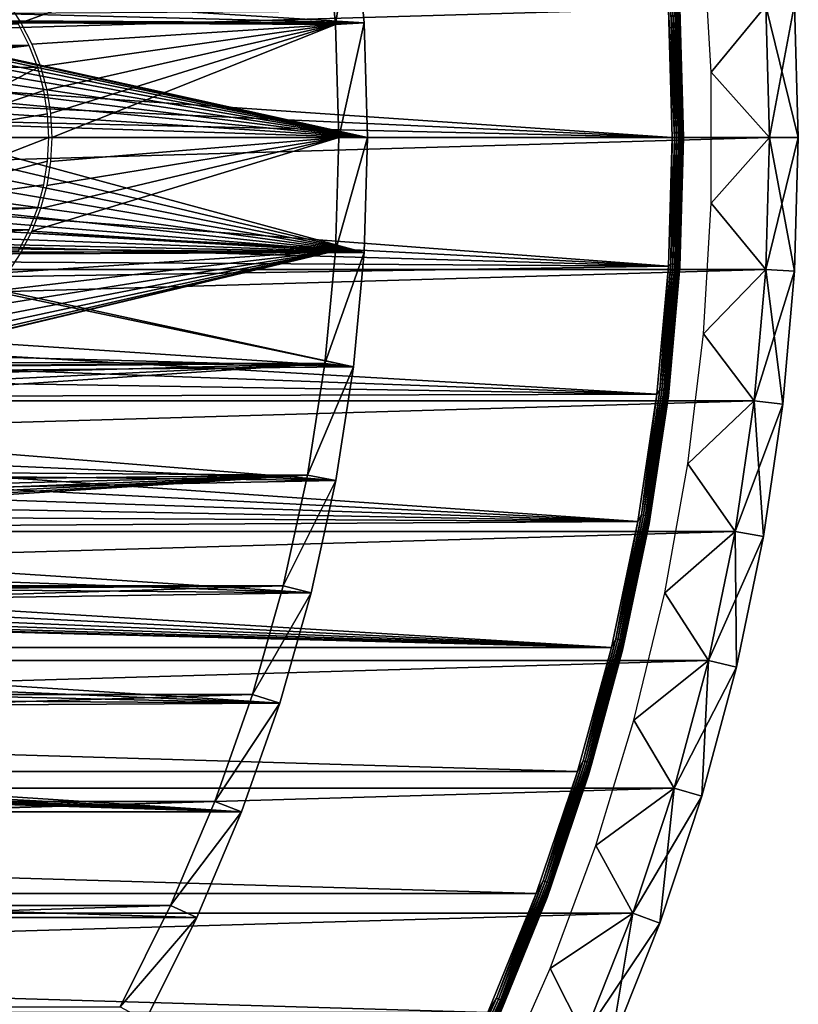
# Model space of a CAD drawing. Header units: millimetres. Extents: x -40 to 40, y -40 to 40.
# Tile 32 of 36: x 26.4 to 40, y -15.1 to 2.1. Entities that reach past the tile are written whole.
import ezdxf

# ---------------------------------------------------------------- set-up
doc = ezdxf.new("R2010")
doc.units = ezdxf.units.MM
doc.header["$LTSCALE"] = 81.481481
for name, color, linetype in [('1', 7, 'CONTINUOUS'), ('10', 7, 'CONTINUOUS'), ('11', 7, 'CONTINUOUS'), ('2', 7, 'CONTINUOUS'), ('23', 7, 'CONTINUOUS'), ('24', 7, 'CONTINUOUS'), ('25', 7, 'CONTINUOUS'), ('28', 7, 'CONTINUOUS'), ('3', 7, 'CONTINUOUS'), ('30', 7, 'CONTINUOUS'), ('31', 7, 'CONTINUOUS'), ('34', 7, 'CONTINUOUS'), ('4', 7, 'CONTINUOUS'), ('5', 7, 'CONTINUOUS'), ('6', 7, 'CONTINUOUS'), ('7', 7, 'CONTINUOUS'), ('8', 7, 'CONTINUOUS'), ('9', 7, 'CONTINUOUS')]:
    doc.layers.add(name, color=color, linetype=linetype)

msp = doc.modelspace()

# ---------------------------------------------------------------- linework, layer by layer
at = {"layer": '1', "color": 239, "linetype": 'Continuous', "true_color": 0x3f2236}
for points in [[(38.483, 1.141, -15), (38.348, 3.419, -15), (39.433, 2.297, -15), (38.483, 1.141, -15)], [(39.5, 0, -15), (38.483, 1.141, -15), (39.433, 2.297, -15), (39.5, 0, -15)], [(38.483, -1.141, -15), (38.483, 1.141, -15), (39.5, 0, -15), (38.483, -1.141, -15)], [(39.433, -2.297, -15), (38.483, -1.141, -15), (39.5, 0, -15), (39.433, -2.297, -15)], [(38.348, -3.419, -15), (38.483, -1.141, -15), (39.433, -2.297, -15), (38.348, -3.419, -15)], [(39.233, -4.586, -15), (38.348, -3.419, -15), (39.433, -2.297, -15), (39.233, -4.586, -15)], [(38.078, -5.684, -15), (38.348, -3.419, -15), (39.233, -4.586, -15), (38.078, -5.684, -15)], [(38.9, -6.859, -15), (38.078, -5.684, -15), (39.233, -4.586, -15), (38.9, -6.859, -15)], [(37.674, -7.93, -15), (38.078, -5.684, -15), (38.9, -6.859, -15), (37.674, -7.93, -15)], [(38.435, -9.109, -15), (37.674, -7.93, -15), (38.9, -6.859, -15), (38.435, -9.109, -15)], [(37.138, -10.148, -15), (37.674, -7.93, -15), (38.435, -9.109, -15), (37.138, -10.148, -15)], [(37.841, -11.329, -15), (37.138, -10.148, -15), (38.435, -9.109, -15), (37.841, -11.329, -15)], [(36.472, -12.33, -15), (37.138, -10.148, -15), (37.841, -11.329, -15), (36.472, -12.33, -15)], [(37.118, -13.51, -15), (36.472, -12.33, -15), (37.841, -11.329, -15), (37.118, -13.51, -15)], [(35.678, -14.469, -15), (36.472, -12.33, -15), (37.118, -13.51, -15), (35.678, -14.469, -15)], [(36.27, -15.645, -15), (35.678, -14.469, -15), (37.118, -13.51, -15), (36.27, -15.645, -15)], [(34.758, -16.557, -15), (35.678, -14.469, -15), (36.27, -15.645, -15), (34.758, -16.557, -15)]]:
    msp.add_3dface(points, dxfattribs=at)
at = {"layer": '10', "color": 250, "linetype": 'Continuous', "true_color": 0x1c1c1c}
for points in [[(37.737, 2.239, -14), (37.778, 2.2, -13.996), (37.842, 0, -13.996), (37.737, 2.239, -14)], [(37.803, 0, -14), (37.737, 2.239, -14), (37.842, 0, -13.996), (37.803, 0, -14)], [(37.937, 2.251, -13.803), (38.003, 0, -13.803), (37.935, 2.209, -13.842), (37.937, 2.251, -13.803)], [(37.815, 2.202, -13.985), (37.879, 0, -13.985), (37.778, 2.2, -13.996), (37.815, 2.202, -13.985)], [(37.778, 2.2, -13.996), (37.879, 0, -13.985), (37.842, 0, -13.996), (37.778, 2.2, -13.996)], [(37.849, 2.204, -13.967), (37.913, 0, -13.967), (37.815, 2.202, -13.985), (37.849, 2.204, -13.967)], [(37.815, 2.202, -13.985), (37.913, 0, -13.967), (37.879, 0, -13.985), (37.815, 2.202, -13.985)], [(37.879, 2.206, -13.943), (37.944, 0, -13.943), (37.849, 2.204, -13.967), (37.879, 2.206, -13.943)], [(37.849, 2.204, -13.967), (37.944, 0, -13.943), (37.913, 0, -13.967), (37.849, 2.204, -13.967)], [(37.904, 2.208, -13.913), (37.968, 0, -13.913), (37.879, 2.206, -13.943), (37.904, 2.208, -13.913)], [(37.879, 2.206, -13.943), (37.968, 0, -13.913), (37.944, 0, -13.943), (37.879, 2.206, -13.943)], [(37.923, 2.209, -13.879), (37.987, 0, -13.879), (37.904, 2.208, -13.913), (37.923, 2.209, -13.879)], [(37.904, 2.208, -13.913), (37.987, 0, -13.879), (37.968, 0, -13.913), (37.904, 2.208, -13.913)], [(37.923, 2.209, -13.879), (37.999, 0, -13.842), (37.987, 0, -13.879), (37.923, 2.209, -13.879)], [(37.935, 2.209, -13.842), (37.999, 0, -13.842), (37.923, 2.209, -13.879), (37.935, 2.209, -13.842)], [(37.935, 2.209, -13.842), (38.003, 0, -13.803), (37.999, 0, -13.842), (37.935, 2.209, -13.842)]]:
    msp.add_3dface(points, dxfattribs=at)
at = {"layer": '11', "color": 250, "linetype": 'Continuous', "true_color": 0x1c1c1c}
for points in [[(37.737, -2.239, -14), (37.803, 0, -14), (37.778, -2.2, -13.996), (37.737, -2.239, -14)], [(37.842, 0, -13.996), (37.815, -2.202, -13.985), (37.778, -2.2, -13.996), (37.842, 0, -13.996)], [(37.803, 0, -14), (37.842, 0, -13.996), (37.778, -2.2, -13.996), (37.803, 0, -14)], [(37.879, 0, -13.985), (37.849, -2.204, -13.967), (37.815, -2.202, -13.985), (37.879, 0, -13.985)], [(37.842, 0, -13.996), (37.879, 0, -13.985), (37.815, -2.202, -13.985), (37.842, 0, -13.996)], [(37.913, 0, -13.967), (37.879, -2.206, -13.943), (37.849, -2.204, -13.967), (37.913, 0, -13.967)], [(37.879, 0, -13.985), (37.913, 0, -13.967), (37.849, -2.204, -13.967), (37.879, 0, -13.985)], [(37.944, 0, -13.943), (37.904, -2.208, -13.913), (37.879, -2.206, -13.943), (37.944, 0, -13.943)], [(37.913, 0, -13.967), (37.944, 0, -13.943), (37.879, -2.206, -13.943), (37.913, 0, -13.967)], [(37.968, 0, -13.913), (37.923, -2.209, -13.879), (37.904, -2.208, -13.913), (37.968, 0, -13.913)], [(37.944, 0, -13.943), (37.968, 0, -13.913), (37.904, -2.208, -13.913), (37.944, 0, -13.943)], [(37.987, 0, -13.879), (37.935, -2.209, -13.842), (37.923, -2.209, -13.879), (37.987, 0, -13.879)], [(37.968, 0, -13.913), (37.987, 0, -13.879), (37.923, -2.209, -13.879), (37.968, 0, -13.913)], [(37.987, 0, -13.879), (37.999, 0, -13.842), (37.935, -2.209, -13.842), (37.987, 0, -13.879)], [(37.999, 0, -13.842), (37.937, -2.251, -13.803), (37.935, -2.209, -13.842), (37.999, 0, -13.842)], [(37.999, 0, -13.842), (38.003, 0, -13.803), (37.937, -2.251, -13.803), (37.999, 0, -13.842)], [(37.778, -2.2, -13.996), (37.623, -4.397, -13.985), (37.586, -4.393, -13.996), (37.778, -2.2, -13.996)], [(37.737, -2.239, -14), (37.778, -2.2, -13.996), (37.586, -4.393, -13.996), (37.737, -2.239, -14)], [(37.815, -2.202, -13.985), (37.623, -4.397, -13.985), (37.778, -2.2, -13.996), (37.815, -2.202, -13.985)], [(37.815, -2.202, -13.985), (37.657, -4.401, -13.967), (37.623, -4.397, -13.985), (37.815, -2.202, -13.985)], [(37.849, -2.204, -13.967), (37.657, -4.401, -13.967), (37.815, -2.202, -13.985), (37.849, -2.204, -13.967)], [(37.849, -2.204, -13.967), (37.687, -4.405, -13.943), (37.657, -4.401, -13.967), (37.849, -2.204, -13.967)], [(37.879, -2.206, -13.943), (37.687, -4.405, -13.943), (37.849, -2.204, -13.967), (37.879, -2.206, -13.943)], [(37.879, -2.206, -13.943), (37.712, -4.408, -13.913), (37.687, -4.405, -13.943), (37.879, -2.206, -13.943)], [(37.904, -2.208, -13.913), (37.712, -4.408, -13.913), (37.879, -2.206, -13.943), (37.904, -2.208, -13.913)], [(37.904, -2.208, -13.913), (37.73, -4.41, -13.879), (37.712, -4.408, -13.913), (37.904, -2.208, -13.913)], [(37.923, -2.209, -13.879), (37.73, -4.41, -13.879), (37.904, -2.208, -13.913), (37.923, -2.209, -13.879)], [(37.923, -2.209, -13.879), (37.742, -4.411, -13.842), (37.73, -4.41, -13.879), (37.923, -2.209, -13.879)], [(37.935, -2.209, -13.842), (37.742, -4.411, -13.842), (37.923, -2.209, -13.879), (37.935, -2.209, -13.842)], [(37.935, -2.209, -13.842), (37.937, -2.251, -13.803), (37.742, -4.411, -13.842), (37.935, -2.209, -13.842)], [(37.538, -4.471, -14), (37.737, -2.239, -14), (37.586, -4.393, -13.996), (37.538, -4.471, -14)], [(37.937, -2.251, -13.803), (37.737, -4.495, -13.803), (37.742, -4.411, -13.842), (37.937, -2.251, -13.803)], [(37.586, -4.393, -13.996), (37.304, -6.578, -13.985), (37.267, -6.571, -13.996), (37.586, -4.393, -13.996)], [(37.538, -4.471, -14), (37.586, -4.393, -13.996), (37.267, -6.571, -13.996), (37.538, -4.471, -14)], [(37.623, -4.397, -13.985), (37.304, -6.578, -13.985), (37.586, -4.393, -13.996), (37.623, -4.397, -13.985)], [(37.623, -4.397, -13.985), (37.337, -6.584, -13.967), (37.304, -6.578, -13.985), (37.623, -4.397, -13.985)], [(37.657, -4.401, -13.967), (37.337, -6.584, -13.967), (37.623, -4.397, -13.985), (37.657, -4.401, -13.967)], [(37.657, -4.401, -13.967), (37.367, -6.589, -13.943), (37.337, -6.584, -13.967), (37.657, -4.401, -13.967)], [(37.687, -4.405, -13.943), (37.367, -6.589, -13.943), (37.657, -4.401, -13.967), (37.687, -4.405, -13.943)], [(37.687, -4.405, -13.943), (37.392, -6.593, -13.913), (37.367, -6.589, -13.943), (37.687, -4.405, -13.943)], [(37.712, -4.408, -13.913), (37.392, -6.593, -13.913), (37.687, -4.405, -13.943), (37.712, -4.408, -13.913)], [(37.712, -4.408, -13.913), (37.41, -6.596, -13.879), (37.392, -6.593, -13.913), (37.712, -4.408, -13.913)], [(37.73, -4.41, -13.879), (37.41, -6.596, -13.879), (37.712, -4.408, -13.913), (37.73, -4.41, -13.879)], [(37.73, -4.41, -13.879), (37.422, -6.598, -13.842), (37.41, -6.596, -13.879), (37.73, -4.41, -13.879)], [(37.742, -4.411, -13.842), (37.422, -6.598, -13.842), (37.73, -4.41, -13.879), (37.742, -4.411, -13.842)], [(37.742, -4.411, -13.842), (37.737, -4.495, -13.803), (37.422, -6.598, -13.842), (37.742, -4.411, -13.842)], [(37.207, -6.687, -14), (37.538, -4.471, -14), (37.267, -6.571, -13.996), (37.207, -6.687, -14)], [(37.737, -4.495, -13.803), (37.404, -6.722, -13.803), (37.422, -6.598, -13.842), (37.737, -4.495, -13.803)], [(36.746, -8.879, -14), (37.207, -6.687, -14), (36.822, -8.727, -13.996), (36.746, -8.879, -14)], [(37.267, -6.571, -13.996), (36.858, -8.736, -13.985), (36.822, -8.727, -13.996), (37.267, -6.571, -13.996)], [(37.207, -6.687, -14), (37.267, -6.571, -13.996), (36.822, -8.727, -13.996), (37.207, -6.687, -14)], [(37.304, -6.578, -13.985), (36.858, -8.736, -13.985), (37.267, -6.571, -13.996), (37.304, -6.578, -13.985)], [(37.304, -6.578, -13.985), (36.891, -8.743, -13.967), (36.858, -8.736, -13.985), (37.304, -6.578, -13.985)], [(37.337, -6.584, -13.967), (36.891, -8.743, -13.967), (37.304, -6.578, -13.985), (37.337, -6.584, -13.967)], [(37.337, -6.584, -13.967), (36.921, -8.75, -13.943), (36.891, -8.743, -13.967), (37.337, -6.584, -13.967)], [(37.367, -6.589, -13.943), (36.921, -8.75, -13.943), (37.337, -6.584, -13.967), (37.367, -6.589, -13.943)], [(37.367, -6.589, -13.943), (36.945, -8.756, -13.913), (36.921, -8.75, -13.943), (37.367, -6.589, -13.943)], [(37.392, -6.593, -13.913), (36.945, -8.756, -13.913), (37.367, -6.589, -13.943), (37.392, -6.593, -13.913)], [(37.392, -6.593, -13.913), (36.963, -8.76, -13.879), (36.945, -8.756, -13.913), (37.392, -6.593, -13.913)], [(37.41, -6.596, -13.879), (36.963, -8.76, -13.879), (37.392, -6.593, -13.913), (37.41, -6.596, -13.879)], [(37.41, -6.596, -13.879), (36.975, -8.763, -13.842), (36.963, -8.76, -13.879), (37.41, -6.596, -13.879)], [(37.422, -6.598, -13.842), (36.975, -8.763, -13.842), (37.41, -6.596, -13.879), (37.422, -6.598, -13.842)], [(37.422, -6.598, -13.842), (37.404, -6.722, -13.803), (36.975, -8.763, -13.842), (37.422, -6.598, -13.842)], [(37.404, -6.722, -13.803), (36.94, -8.926, -13.803), (36.975, -8.763, -13.842), (37.404, -6.722, -13.803)], [(36.822, -8.727, -13.996), (36.288, -10.864, -13.985), (36.252, -10.853, -13.996), (36.822, -8.727, -13.996)], [(36.746, -8.879, -14), (36.822, -8.727, -13.996), (36.252, -10.853, -13.996), (36.746, -8.879, -14)], [(36.858, -8.736, -13.985), (36.288, -10.864, -13.985), (36.822, -8.727, -13.996), (36.858, -8.736, -13.985)], [(36.858, -8.736, -13.985), (36.321, -10.874, -13.967), (36.288, -10.864, -13.985), (36.858, -8.736, -13.985)], [(36.891, -8.743, -13.967), (36.321, -10.874, -13.967), (36.858, -8.736, -13.985), (36.891, -8.743, -13.967)], [(36.891, -8.743, -13.967), (36.35, -10.882, -13.943), (36.321, -10.874, -13.967), (36.891, -8.743, -13.967)], [(36.921, -8.75, -13.943), (36.35, -10.882, -13.943), (36.891, -8.743, -13.967), (36.921, -8.75, -13.943)], [(36.155, -11.04, -14), (36.746, -8.879, -14), (36.252, -10.853, -13.996), (36.155, -11.04, -14)], [(36.921, -8.75, -13.943), (36.373, -10.889, -13.913), (36.35, -10.882, -13.943), (36.921, -8.75, -13.943)], [(36.945, -8.756, -13.913), (36.373, -10.889, -13.913), (36.921, -8.75, -13.943), (36.945, -8.756, -13.913)], [(36.945, -8.756, -13.913), (36.391, -10.895, -13.879), (36.373, -10.889, -13.913), (36.945, -8.756, -13.913)], [(36.963, -8.76, -13.879), (36.391, -10.895, -13.879), (36.945, -8.756, -13.913), (36.963, -8.76, -13.879)], [(36.963, -8.76, -13.879), (36.403, -10.898, -13.842), (36.391, -10.895, -13.879), (36.963, -8.76, -13.879)], [(36.975, -8.763, -13.842), (36.403, -10.898, -13.842), (36.963, -8.76, -13.879), (36.975, -8.763, -13.842)], [(36.975, -8.763, -13.842), (36.94, -8.926, -13.803), (36.403, -10.898, -13.842), (36.975, -8.763, -13.842)], [(36.94, -8.926, -13.803), (36.347, -11.099, -13.803), (36.403, -10.898, -13.842), (36.94, -8.926, -13.803)], [(36.252, -10.853, -13.996), (35.595, -12.955, -13.985), (35.56, -12.943, -13.996), (36.252, -10.853, -13.996)], [(36.155, -11.04, -14), (36.252, -10.853, -13.996), (35.56, -12.943, -13.996), (36.155, -11.04, -14)], [(36.288, -10.864, -13.985), (35.595, -12.955, -13.985), (36.252, -10.853, -13.996), (36.288, -10.864, -13.985)], [(36.288, -10.864, -13.985), (35.627, -12.967, -13.967), (35.595, -12.955, -13.985), (36.288, -10.864, -13.985)], [(36.321, -10.874, -13.967), (35.627, -12.967, -13.967), (36.288, -10.864, -13.985), (36.321, -10.874, -13.967)], [(36.321, -10.874, -13.967), (35.655, -12.977, -13.943), (35.627, -12.967, -13.967), (36.321, -10.874, -13.967)], [(36.35, -10.882, -13.943), (35.655, -12.977, -13.943), (36.321, -10.874, -13.967), (36.35, -10.882, -13.943)], [(36.35, -10.882, -13.943), (35.679, -12.986, -13.913), (35.655, -12.977, -13.943), (36.35, -10.882, -13.943)], [(36.373, -10.889, -13.913), (35.679, -12.986, -13.913), (36.35, -10.882, -13.943), (36.373, -10.889, -13.913)], [(36.373, -10.889, -13.913), (35.696, -12.992, -13.879), (35.679, -12.986, -13.913), (36.373, -10.889, -13.913)], [(36.391, -10.895, -13.879), (35.696, -12.992, -13.879), (36.373, -10.889, -13.913), (36.391, -10.895, -13.879)], [(36.391, -10.895, -13.879), (35.707, -12.996, -13.842), (35.696, -12.992, -13.879), (36.391, -10.895, -13.879)], [(36.403, -10.898, -13.842), (35.707, -12.996, -13.842), (36.391, -10.895, -13.879), (36.403, -10.898, -13.842)], [(36.403, -10.898, -13.842), (36.347, -11.099, -13.803), (35.707, -12.996, -13.842), (36.403, -10.898, -13.842)], [(35.438, -13.163, -14), (36.155, -11.04, -14), (35.56, -12.943, -13.996), (35.438, -13.163, -14)], [(36.347, -11.099, -13.803), (35.625, -13.233, -13.803), (35.707, -12.996, -13.842), (36.347, -11.099, -13.803)], [(35.56, -12.943, -13.996), (34.781, -15.003, -13.985), (34.747, -14.988, -13.996), (35.56, -12.943, -13.996)], [(35.438, -13.163, -14), (35.56, -12.943, -13.996), (34.747, -14.988, -13.996), (35.438, -13.163, -14)], [(35.595, -12.955, -13.985), (34.781, -15.003, -13.985), (35.56, -12.943, -13.996), (35.595, -12.955, -13.985)], [(35.595, -12.955, -13.985), (34.813, -15.017, -13.967), (34.781, -15.003, -13.985), (35.595, -12.955, -13.985)], [(35.627, -12.967, -13.967), (34.813, -15.017, -13.967), (35.595, -12.955, -13.985), (35.627, -12.967, -13.967)], [(35.627, -12.967, -13.967), (34.84, -15.029, -13.943), (34.813, -15.017, -13.967), (35.627, -12.967, -13.967)], [(35.655, -12.977, -13.943), (34.84, -15.029, -13.943), (35.627, -12.967, -13.967), (35.655, -12.977, -13.943)], [(35.655, -12.977, -13.943), (34.863, -15.039, -13.913), (34.84, -15.029, -13.943), (35.655, -12.977, -13.943)], [(35.679, -12.986, -13.913), (34.863, -15.039, -13.913), (35.655, -12.977, -13.943), (35.679, -12.986, -13.913)], [(35.679, -12.986, -13.913), (34.88, -15.046, -13.879), (34.863, -15.039, -13.913), (35.679, -12.986, -13.913)], [(35.696, -12.992, -13.879), (34.88, -15.046, -13.879), (35.679, -12.986, -13.913), (35.696, -12.992, -13.879)], [(35.696, -12.992, -13.879), (34.891, -15.051, -13.842), (34.88, -15.046, -13.879), (35.696, -12.992, -13.879)], [(35.707, -12.996, -13.842), (34.891, -15.051, -13.842), (35.696, -12.992, -13.879), (35.707, -12.996, -13.842)], [(35.707, -12.996, -13.842), (35.625, -13.233, -13.803), (34.891, -15.051, -13.842), (35.707, -12.996, -13.842)], [(34.596, -15.239, -14), (35.438, -13.163, -14), (34.747, -14.988, -13.996), (34.596, -15.239, -14)], [(35.625, -13.233, -13.803), (34.779, -15.32, -13.803), (34.891, -15.051, -13.842), (35.625, -13.233, -13.803)], [(34.747, -14.988, -13.996), (33.85, -17, -13.985), (33.817, -16.983, -13.996), (34.747, -14.988, -13.996)], [(34.596, -15.239, -14), (34.747, -14.988, -13.996), (33.817, -16.983, -13.996), (34.596, -15.239, -14)], [(34.781, -15.003, -13.985), (33.85, -17, -13.985), (34.747, -14.988, -13.996), (34.781, -15.003, -13.985)], [(34.781, -15.003, -13.985), (33.881, -17.015, -13.967), (33.85, -17, -13.985), (34.781, -15.003, -13.985)], [(34.813, -15.017, -13.967), (33.881, -17.015, -13.967), (34.781, -15.003, -13.985), (34.813, -15.017, -13.967)], [(34.813, -15.017, -13.967), (33.908, -17.029, -13.943), (33.881, -17.015, -13.967), (34.813, -15.017, -13.967)], [(34.84, -15.029, -13.943), (33.908, -17.029, -13.943), (34.813, -15.017, -13.967), (34.84, -15.029, -13.943)], [(34.84, -15.029, -13.943), (33.93, -17.04, -13.913), (33.908, -17.029, -13.943), (34.84, -15.029, -13.943)], [(34.863, -15.039, -13.913), (33.93, -17.04, -13.913), (34.84, -15.029, -13.943), (34.863, -15.039, -13.913)], [(34.863, -15.039, -13.913), (33.947, -17.049, -13.879), (33.93, -17.04, -13.913), (34.863, -15.039, -13.913)], [(34.88, -15.046, -13.879), (33.947, -17.049, -13.879), (34.863, -15.039, -13.913), (34.88, -15.046, -13.879)], [(34.88, -15.046, -13.879), (33.957, -17.054, -13.842), (33.947, -17.049, -13.879), (34.88, -15.046, -13.879)], [(34.891, -15.051, -13.842), (33.957, -17.054, -13.842), (34.88, -15.046, -13.879), (34.891, -15.051, -13.842)], [(34.891, -15.051, -13.842), (34.779, -15.32, -13.803), (33.957, -17.054, -13.842), (34.891, -15.051, -13.842)]]:
    msp.add_3dface(points, dxfattribs=at)
at = {"layer": '2', "color": 239, "linetype": 'Continuous', "true_color": 0x3f2236}
for points in [[(-39.5, 0), (39.5, 0), (39.433, 2.297), (-39.5, 0)], [(-39.433, 2.297), (-39.5, 0), (39.433, 2.297), (-39.433, 2.297)], [(-39.433, -2.297), (39.5, 0), (-39.5, 0), (-39.433, -2.297)], [(39.433, -2.297), (39.5, 0), (-39.433, -2.297), (39.433, -2.297)], [(-39.233, -4.586), (39.433, -2.297), (-39.433, -2.297), (-39.233, -4.586)], [(39.233, -4.586), (39.433, -2.297), (-39.233, -4.586), (39.233, -4.586)], [(-38.9, -6.859), (39.233, -4.586), (-39.233, -4.586), (-38.9, -6.859)], [(38.9, -6.859), (39.233, -4.586), (-38.9, -6.859), (38.9, -6.859)], [(-38.435, -9.109), (38.9, -6.859), (-38.9, -6.859), (-38.435, -9.109)], [(38.435, -9.109), (38.9, -6.859), (-38.435, -9.109), (38.435, -9.109)], [(-37.841, -11.329), (38.435, -9.109), (-38.435, -9.109), (-37.841, -11.329)], [(37.841, -11.329), (38.435, -9.109), (-37.841, -11.329), (37.841, -11.329)], [(-37.118, -13.51), (37.841, -11.329), (-37.841, -11.329), (-37.118, -13.51)], [(37.118, -13.51), (37.841, -11.329), (-37.118, -13.51), (37.118, -13.51)], [(-36.27, -15.645), (37.118, -13.51), (-37.118, -13.51), (-36.27, -15.645)], [(36.27, -15.645), (37.118, -13.51), (-36.27, -15.645), (36.27, -15.645)]]:
    msp.add_3dface(points, dxfattribs=at)
at = {"layer": '23', "color": 7, "linetype": 'Continuous'}
for points in [[(26.236, 2.351, -480), (26.464, 2, -480), (31.757, 3.932, -480), (26.236, 2.351, -480)], [(31.757, 3.932, -480), (26.464, 2, -480), (31.939, 1.97, -480), (31.757, 3.932, -480)], [(26.464, 2, -480), (26.654, 1.627, -480), (31.939, 1.97, -480), (26.464, 2, -480)], [(26.654, 1.627, -480), (26.804, 1.236, -480), (31.939, 1.97, -480), (26.654, 1.627, -480)], [(26.804, 1.236, -480), (26.913, 0.832, -480), (31.939, 1.97, -480), (26.804, 1.236, -480)], [(26.913, 0.832, -480), (26.978, 0.418, -480), (31.939, 1.97, -480), (26.913, 0.832, -480)], [(26.978, 0.418, -480), (27, 0, -480), (31.939, 1.97, -480), (26.978, 0.418, -480)], [(27, 0, -480), (32, 0, -480), (31.939, 1.97, -480), (27, 0, -480)], [(26.804, -1.236, -480), (26.654, -1.627, -480), (32, 0, -480), (26.804, -1.236, -480)], [(32, 0, -480), (26.654, -1.627, -480), (31.939, -1.97, -480), (32, 0, -480)], [(26.913, -0.832, -480), (26.804, -1.236, -480), (32, 0, -480), (26.913, -0.832, -480)], [(26.978, -0.418, -480), (26.913, -0.832, -480), (32, 0, -480), (26.978, -0.418, -480)], [(27, 0, -480), (26.978, -0.418, -480), (32, 0, -480), (27, 0, -480)], [(26.654, -1.627, -480), (26.464, -2, -480), (31.939, -1.97, -480), (26.654, -1.627, -480)], [(24.236, -3.804, -480), (23.832, -3.913, -480), (31.939, -1.97, -480), (24.236, -3.804, -480)], [(31.939, -1.97, -480), (23.832, -3.913, -480), (31.757, -3.932, -480), (31.939, -1.97, -480)], [(24.627, -3.654, -480), (24.236, -3.804, -480), (31.939, -1.97, -480), (24.627, -3.654, -480)], [(25, -3.464, -480), (24.627, -3.654, -480), (31.939, -1.97, -480), (25, -3.464, -480)], [(25.351, -3.236, -480), (25, -3.464, -480), (31.939, -1.97, -480), (25.351, -3.236, -480)], [(25.677, -2.973, -480), (25.351, -3.236, -480), (31.939, -1.97, -480), (25.677, -2.973, -480)], [(25.973, -2.677, -480), (25.677, -2.973, -480), (31.939, -1.97, -480), (25.973, -2.677, -480)], [(26.236, -2.351, -480), (25.973, -2.677, -480), (31.939, -1.97, -480), (26.236, -2.351, -480)], [(26.464, -2, -480), (26.236, -2.351, -480), (31.939, -1.97, -480), (26.464, -2, -480)], [(5.692, -5.692, -480), (31.757, -3.932, -480), (6.167, -5.174, -480), (5.692, -5.692, -480)], [(31.455, -5.88, -480), (31.757, -3.932, -480), (5.692, -5.692, -480), (31.455, -5.88, -480)], [(6.167, -5.174, -480), (31.757, -3.932, -480), (6.594, -4.617, -480), (6.167, -5.174, -480)], [(31.757, -3.932, -480), (23, -4, -480), (6.594, -4.617, -480), (31.757, -3.932, -480)], [(23.418, -3.978, -480), (23, -4, -480), (31.757, -3.932, -480), (23.418, -3.978, -480)], [(23.832, -3.913, -480), (23.418, -3.978, -480), (31.757, -3.932, -480), (23.832, -3.913, -480)], [(5.174, -6.167, -480), (31.455, -5.88, -480), (5.692, -5.692, -480), (5.174, -6.167, -480)], [(2.083, -7.776, -480), (31.455, -5.88, -480), (2.753, -7.565, -480), (2.083, -7.776, -480)], [(31.033, -7.805, -480), (31.455, -5.88, -480), (2.083, -7.776, -480), (31.033, -7.805, -480)], [(2.753, -7.565, -480), (31.455, -5.88, -480), (3.402, -7.296, -480), (2.753, -7.565, -480)], [(3.402, -7.296, -480), (31.455, -5.88, -480), (4.025, -6.972, -480), (3.402, -7.296, -480)], [(4.025, -6.972, -480), (31.455, -5.88, -480), (4.617, -6.594, -480), (4.025, -6.972, -480)], [(4.617, -6.594, -480), (31.455, -5.88, -480), (5.174, -6.167, -480), (4.617, -6.594, -480)], [(-30.494, -9.701, -480), (31.033, -7.805, -480), (0, -8.05, -480), (-30.494, -9.701, -480)], [(30.494, -9.701, -480), (31.033, -7.805, -480), (-30.494, -9.701, -480), (30.494, -9.701, -480)], [(0, -8.05, -480), (31.033, -7.805, -480), (0.702, -8.019, -480), (0, -8.05, -480)], [(0.702, -8.019, -480), (31.033, -7.805, -480), (1.398, -7.928, -480), (0.702, -8.019, -480)], [(1.398, -7.928, -480), (31.033, -7.805, -480), (2.083, -7.776, -480), (1.398, -7.928, -480)], [(-29.839, -11.56, -480), (30.494, -9.701, -480), (-30.494, -9.701, -480), (-29.839, -11.56, -480)], [(29.839, -11.56, -480), (30.494, -9.701, -480), (-29.839, -11.56, -480), (29.839, -11.56, -480)], [(-29.071, -13.375, -480), (29.839, -11.56, -480), (-29.839, -11.56, -480), (-29.071, -13.375, -480)], [(29.071, -13.375, -480), (29.839, -11.56, -480), (-29.071, -13.375, -480), (29.071, -13.375, -480)], [(-28.192, -15.139, -480), (29.071, -13.375, -480), (-29.071, -13.375, -480), (-28.192, -15.139, -480)], [(28.192, -15.139, -480), (29.071, -13.375, -480), (-28.192, -15.139, -480), (28.192, -15.139, -480)]]:
    msp.add_3dface(points, dxfattribs=at)
at = {"layer": '24', "color": 7, "linetype": 'Continuous'}
for points in [[(32.438, 2.001, -483), (32.254, 3.994, -483), (32.438, 2.001, -480.5), (32.438, 2.001, -483)], [(32.438, 2.001, -480.5), (32.254, 3.994, -483), (32.254, 3.994, -480.5), (32.438, 2.001, -480.5)], [(32.5, 0, -483), (32.438, 2.001, -483), (32.5, 0, -480.5), (32.5, 0, -483)], [(32.5, 0, -480.5), (32.438, 2.001, -483), (32.438, 2.001, -480.5), (32.5, 0, -480.5)]]:
    msp.add_3dface(points, dxfattribs=at)
at = {"layer": '25', "color": 7, "linetype": 'Continuous'}
for points in [[(32.254, 3.994, -483), (32.438, 2.001, -483), (10.149, 3.388, -483), (32.254, 3.994, -483)], [(10.149, 3.388, -483), (32.438, 2.001, -483), (10.389, 2.56, -483), (10.149, 3.388, -483)], [(32.438, 2.001, -483), (23, 2.05, -483), (10.389, 2.56, -483), (32.438, 2.001, -483)], [(23, 2.05, -483), (32.438, 2.001, -483), (23.247, 2.035, -483), (23, 2.05, -483)], [(23.247, 2.035, -483), (32.438, 2.001, -483), (23.491, 1.99, -483), (23.247, 2.035, -483)], [(32.438, 2.001, -483), (32.5, 0, -483), (23.491, 1.99, -483), (32.438, 2.001, -483)], [(23.491, 1.99, -483), (32.5, 0, -483), (23.727, 1.917, -483), (23.491, 1.99, -483)], [(23.727, 1.917, -483), (32.5, 0, -483), (23.953, 1.815, -483), (23.727, 1.917, -483)], [(23.953, 1.815, -483), (32.5, 0, -483), (24.165, 1.687, -483), (23.953, 1.815, -483)], [(24.165, 1.687, -483), (32.5, 0, -483), (24.359, 1.534, -483), (24.165, 1.687, -483)], [(24.359, 1.534, -483), (32.5, 0, -483), (24.534, 1.359, -483), (24.359, 1.534, -483)], [(24.534, 1.359, -483), (32.5, 0, -483), (24.687, 1.165, -483), (24.534, 1.359, -483)], [(24.687, 1.165, -483), (32.5, 0, -483), (24.815, 0.953, -483), (24.687, 1.165, -483)], [(24.815, 0.953, -483), (32.5, 0, -483), (24.917, 0.727, -483), (24.815, 0.953, -483)], [(24.917, 0.727, -483), (32.5, 0, -483), (24.99, 0.491, -483), (24.917, 0.727, -483)], [(24.99, 0.491, -483), (32.5, 0, -483), (25.035, 0.247, -483), (24.99, 0.491, -483)], [(25.035, 0.247, -483), (32.5, 0, -483), (25.05, 0, -483), (25.035, 0.247, -483)], [(25.05, 0, -483), (32.438, -2.001, -483), (25.035, -0.247, -483), (25.05, 0, -483)], [(32.5, 0, -483), (32.438, -2.001, -483), (25.05, 0, -483), (32.5, 0, -483)], [(25.035, -0.247, -483), (32.438, -2.001, -483), (24.99, -0.491, -483), (25.035, -0.247, -483)], [(24.99, -0.491, -483), (32.438, -2.001, -483), (24.917, -0.727, -483), (24.99, -0.491, -483)], [(24.917, -0.727, -483), (32.438, -2.001, -483), (24.815, -0.953, -483), (24.917, -0.727, -483)], [(24.815, -0.953, -483), (32.438, -2.001, -483), (24.687, -1.165, -483), (24.815, -0.953, -483)], [(24.687, -1.165, -483), (32.438, -2.001, -483), (24.534, -1.359, -483), (24.687, -1.165, -483)], [(24.534, -1.359, -483), (32.438, -2.001, -483), (24.359, -1.534, -483), (24.534, -1.359, -483)], [(24.359, -1.534, -483), (32.438, -2.001, -483), (24.165, -1.687, -483), (24.359, -1.534, -483)], [(24.165, -1.687, -483), (32.438, -2.001, -483), (23.953, -1.815, -483), (24.165, -1.687, -483)], [(23.953, -1.815, -483), (32.438, -2.001, -483), (23.727, -1.917, -483), (23.953, -1.815, -483)], [(23, -2.05, -483), (32.254, -3.994, -483), (10.389, -2.56, -483), (23, -2.05, -483)], [(23.247, -2.035, -483), (32.254, -3.994, -483), (23, -2.05, -483), (23.247, -2.035, -483)], [(23.491, -1.99, -483), (32.438, -2.001, -483), (23.247, -2.035, -483), (23.491, -1.99, -483)], [(32.438, -2.001, -483), (32.254, -3.994, -483), (23.247, -2.035, -483), (32.438, -2.001, -483)], [(23.727, -1.917, -483), (32.438, -2.001, -483), (23.491, -1.99, -483), (23.727, -1.917, -483)], [(10.389, -2.56, -483), (32.254, -3.994, -483), (10.149, -3.388, -483), (10.389, -2.56, -483)], [(10.149, -3.388, -483), (32.254, -3.994, -483), (9.844, -4.194, -483), (10.149, -3.388, -483)], [(32.254, -3.994, -483), (31.947, -5.972, -483), (9.844, -4.194, -483), (32.254, -3.994, -483)], [(9.844, -4.194, -483), (31.947, -5.972, -483), (9.475, -4.972, -483), (9.844, -4.194, -483)], [(9.475, -4.972, -483), (31.947, -5.972, -483), (9.044, -5.719, -483), (9.475, -4.972, -483)], [(9.044, -5.719, -483), (31.947, -5.972, -483), (8.554, -6.428, -483), (9.044, -5.719, -483)], [(31.947, -5.972, -483), (31.518, -7.927, -483), (8.554, -6.428, -483), (31.947, -5.972, -483)], [(8.554, -6.428, -483), (31.518, -7.927, -483), (8.009, -7.095, -483), (8.554, -6.428, -483)], [(8.009, -7.095, -483), (31.518, -7.927, -483), (7.412, -7.717, -483), (8.009, -7.095, -483)], [(7.412, -7.717, -483), (31.518, -7.927, -483), (6.767, -8.288, -483), (7.412, -7.717, -483)], [(31.518, -7.927, -483), (30.971, -9.852, -483), (6.767, -8.288, -483), (31.518, -7.927, -483)], [(6.767, -8.288, -483), (30.971, -9.852, -483), (6.078, -8.806, -483), (6.767, -8.288, -483)], [(6.078, -8.806, -483), (30.971, -9.852, -483), (5.35, -9.266, -483), (6.078, -8.806, -483)], [(5.35, -9.266, -483), (30.971, -9.852, -483), (4.587, -9.667, -483), (5.35, -9.266, -483)], [(4.587, -9.667, -483), (30.971, -9.852, -483), (3.794, -10.005, -483), (4.587, -9.667, -483)], [(30.305, -11.74, -483), (-30.971, -9.852, -483), (-0.431, -10.691, -483), (30.305, -11.74, -483)], [(-30.305, -11.74, -483), (-30.971, -9.852, -483), (30.305, -11.74, -483), (-30.305, -11.74, -483)], [(30.971, -9.852, -483), (30.305, -11.74, -483), (3.794, -10.005, -483), (30.971, -9.852, -483)], [(3.794, -10.005, -483), (30.305, -11.74, -483), (2.977, -10.278, -483), (3.794, -10.005, -483)], [(2.977, -10.278, -483), (30.305, -11.74, -483), (2.14, -10.484, -483), (2.977, -10.278, -483)], [(1.29, -10.622, -483), (30.305, -11.74, -483), (0.431, -10.691, -483), (1.29, -10.622, -483)], [(2.14, -10.484, -483), (30.305, -11.74, -483), (1.29, -10.622, -483), (2.14, -10.484, -483)], [(0.431, -10.691, -483), (30.305, -11.74, -483), (-0.431, -10.691, -483), (0.431, -10.691, -483)], [(29.525, -13.584, -483), (-30.305, -11.74, -483), (30.305, -11.74, -483), (29.525, -13.584, -483)], [(-29.525, -13.584, -483), (-30.305, -11.74, -483), (29.525, -13.584, -483), (-29.525, -13.584, -483)], [(28.633, -15.376, -483), (-29.525, -13.584, -483), (29.525, -13.584, -483), (28.633, -15.376, -483)], [(-28.633, -15.376, -483), (-29.525, -13.584, -483), (28.633, -15.376, -483), (-28.633, -15.376, -483)]]:
    msp.add_3dface(points, dxfattribs=at)
at = {"layer": '28', "color": 7, "linetype": 'Continuous'}
for points in [[(32.5, 0, -483), (32.5, 0, -480.5), (32.438, -2.001, -480.5), (32.5, 0, -483)], [(32.438, -2.001, -483), (32.5, 0, -483), (32.438, -2.001, -480.5), (32.438, -2.001, -483)], [(32.254, -3.994, -483), (32.438, -2.001, -483), (32.254, -3.994, -480.5), (32.254, -3.994, -483)], [(32.254, -3.994, -480.5), (32.438, -2.001, -483), (32.438, -2.001, -480.5), (32.254, -3.994, -480.5)], [(31.947, -5.972, -480.5), (32.254, -3.994, -483), (32.254, -3.994, -480.5), (31.947, -5.972, -480.5)], [(31.947, -5.972, -483), (32.254, -3.994, -483), (31.947, -5.972, -480.5), (31.947, -5.972, -483)], [(31.518, -7.927, -483), (31.947, -5.972, -483), (31.518, -7.927, -480.5), (31.518, -7.927, -483)], [(31.518, -7.927, -480.5), (31.947, -5.972, -483), (31.947, -5.972, -480.5), (31.518, -7.927, -480.5)], [(30.971, -9.852, -483), (31.518, -7.927, -483), (30.971, -9.852, -480.5), (30.971, -9.852, -483)], [(30.971, -9.852, -480.5), (31.518, -7.927, -483), (31.518, -7.927, -480.5), (30.971, -9.852, -480.5)], [(30.305, -11.74, -483), (30.971, -9.852, -483), (30.305, -11.74, -480.5), (30.305, -11.74, -483)], [(30.305, -11.74, -480.5), (30.971, -9.852, -483), (30.971, -9.852, -480.5), (30.305, -11.74, -480.5)], [(29.525, -13.584, -483), (30.305, -11.74, -483), (29.525, -13.584, -480.5), (29.525, -13.584, -483)], [(29.525, -13.584, -480.5), (30.305, -11.74, -483), (30.305, -11.74, -480.5), (29.525, -13.584, -480.5)], [(28.633, -15.376, -483), (29.525, -13.584, -483), (28.633, -15.376, -480.5), (28.633, -15.376, -483)], [(28.633, -15.376, -480.5), (29.525, -13.584, -483), (29.525, -13.584, -480.5), (28.633, -15.376, -480.5)]]:
    msp.add_3dface(points, dxfattribs=at)
at = {"layer": '3', "color": 239, "linetype": 'Continuous', "true_color": 0x3f2236}
for points in [[(39.932, 2.326, -0.5), (40, 0, -0.5), (39.932, 2.326, -14.5), (39.932, 2.326, -0.5)], [(39.932, 2.326, -14.5), (40, 0, -0.5), (40, 0, -14.5), (39.932, 2.326, -14.5)]]:
    msp.add_3dface(points, dxfattribs=at)
at = {"layer": '30', "color": 7, "linetype": 'Continuous'}
for points in [[(31.757, 3.932, -480), (31.939, 1.97, -480), (32.254, 3.994, -480.5), (31.757, 3.932, -480)], [(31.939, 1.97, -480), (32.438, 2.001, -480.5), (32.254, 3.994, -480.5), (31.939, 1.97, -480)], [(31.939, 1.97, -480), (32, 0, -480), (32.438, 2.001, -480.5), (31.939, 1.97, -480)], [(32, 0, -480), (32.5, 0, -480.5), (32.438, 2.001, -480.5), (32, 0, -480)]]:
    msp.add_3dface(points, dxfattribs=at)
at = {"layer": '31', "color": 7, "linetype": 'Continuous'}
for points in [[(32.5, 0, -480.5), (31.939, -1.97, -480), (32.438, -2.001, -480.5), (32.5, 0, -480.5)], [(32, 0, -480), (31.939, -1.97, -480), (32.5, 0, -480.5), (32, 0, -480)], [(31.939, -1.97, -480), (31.757, -3.932, -480), (32.438, -2.001, -480.5), (31.939, -1.97, -480)], [(31.757, -3.932, -480), (32.254, -3.994, -480.5), (32.438, -2.001, -480.5), (31.757, -3.932, -480)], [(31.757, -3.932, -480), (31.455, -5.88, -480), (32.254, -3.994, -480.5), (31.757, -3.932, -480)], [(31.455, -5.88, -480), (31.947, -5.972, -480.5), (32.254, -3.994, -480.5), (31.455, -5.88, -480)], [(31.455, -5.88, -480), (31.033, -7.805, -480), (31.947, -5.972, -480.5), (31.455, -5.88, -480)], [(31.033, -7.805, -480), (31.518, -7.927, -480.5), (31.947, -5.972, -480.5), (31.033, -7.805, -480)], [(31.033, -7.805, -480), (30.494, -9.701, -480), (31.518, -7.927, -480.5), (31.033, -7.805, -480)], [(30.494, -9.701, -480), (30.971, -9.852, -480.5), (31.518, -7.927, -480.5), (30.494, -9.701, -480)], [(30.494, -9.701, -480), (29.839, -11.56, -480), (30.971, -9.852, -480.5), (30.494, -9.701, -480)], [(29.839, -11.56, -480), (30.305, -11.74, -480.5), (30.971, -9.852, -480.5), (29.839, -11.56, -480)], [(29.839, -11.56, -480), (29.071, -13.375, -480), (30.305, -11.74, -480.5), (29.839, -11.56, -480)], [(29.071, -13.375, -480), (29.525, -13.584, -480.5), (30.305, -11.74, -480.5), (29.071, -13.375, -480)], [(29.071, -13.375, -480), (28.192, -15.139, -480), (29.525, -13.584, -480.5), (29.071, -13.375, -480)], [(28.192, -15.139, -480), (28.633, -15.376, -480.5), (29.525, -13.584, -480.5), (28.192, -15.139, -480)]]:
    msp.add_3dface(points, dxfattribs=at)
at = {"layer": '34', "color": 253, "linetype": 'Continuous', "true_color": 0xaab4c3}
for points in [[(26.421, 1.975, -480), (19.391, 1.606, -480), (26.609, 1.606, -480), (26.421, 1.975, -480)], [(26.609, 1.606, -480), (19.243, 1.221, -480), (22.278, 1.25, -480), (26.609, 1.606, -480)], [(19.391, 1.606, -480), (19.243, 1.221, -480), (26.609, 1.606, -480), (19.391, 1.606, -480)], [(23.722, 1.25, -480), (26.609, 1.606, -480), (22.278, 1.25, -480), (23.722, 1.25, -480)], [(26.757, 1.221, -480), (26.609, 1.606, -480), (23.722, 1.25, -480), (26.757, 1.221, -480)], [(26.757, 1.221, -480), (23.722, 1.25, -480), (24.443, 0, -480), (26.757, 1.221, -480)], [(26.864, 0.821, -480), (26.757, 1.221, -480), (24.443, 0, -480), (26.864, 0.821, -480)], [(26.928, 0.413, -480), (26.864, 0.821, -480), (24.443, 0, -480), (26.928, 0.413, -480)], [(26.95, 0, -480), (26.928, 0.413, -480), (24.443, 0, -480), (26.95, 0, -480)], [(23.722, -1.25, -480), (26.95, 0, -480), (24.443, 0, -480), (23.722, -1.25, -480)], [(26.928, -0.413, -480), (26.95, 0, -480), (23.722, -1.25, -480), (26.928, -0.413, -480)], [(26.864, -0.821, -480), (26.928, -0.413, -480), (23.722, -1.25, -480), (26.864, -0.821, -480)], [(26.757, -1.221, -480), (26.864, -0.821, -480), (23.722, -1.25, -480), (26.757, -1.221, -480)], [(19.391, -1.606, -480), (26.757, -1.221, -480), (23.722, -1.25, -480), (19.391, -1.606, -480)], [(26.609, -1.606, -480), (26.757, -1.221, -480), (19.391, -1.606, -480), (26.609, -1.606, -480)], [(19.579, -1.975, -480), (26.609, -1.606, -480), (19.391, -1.606, -480), (19.579, -1.975, -480)], [(26.421, -1.975, -480), (26.609, -1.606, -480), (19.579, -1.975, -480), (26.421, -1.975, -480)]]:
    msp.add_3dface(points, dxfattribs=at)
at = {"layer": '4', "color": 239, "linetype": 'Continuous', "true_color": 0x3f2236}
for points in [[(40, 0, -14.5), (39.932, -2.326, -0.5), (39.932, -2.326, -14.5), (40, 0, -14.5)], [(40, 0, -14.5), (40, 0, -0.5), (39.932, -2.326, -0.5), (40, 0, -14.5)], [(39.932, -2.326, -14.5), (39.73, -4.644, -0.5), (39.73, -4.644, -14.5), (39.932, -2.326, -14.5)], [(39.932, -2.326, -0.5), (39.73, -4.644, -0.5), (39.932, -2.326, -14.5), (39.932, -2.326, -0.5)], [(39.73, -4.644, -14.5), (39.392, -6.946, -0.5), (39.392, -6.946, -14.5), (39.73, -4.644, -14.5)], [(39.73, -4.644, -0.5), (39.392, -6.946, -0.5), (39.73, -4.644, -14.5), (39.73, -4.644, -0.5)], [(39.392, -6.946, -14.5), (38.922, -9.225, -0.5), (38.922, -9.225, -14.5), (39.392, -6.946, -14.5)], [(39.392, -6.946, -0.5), (38.922, -9.225, -0.5), (39.392, -6.946, -14.5), (39.392, -6.946, -0.5)], [(38.922, -9.225, -14.5), (38.32, -11.472, -0.5), (38.32, -11.472, -14.5), (38.922, -9.225, -14.5)], [(38.922, -9.225, -0.5), (38.32, -11.472, -0.5), (38.922, -9.225, -14.5), (38.922, -9.225, -0.5)], [(38.32, -11.472, -14.5), (37.588, -13.681, -0.5), (37.588, -13.681, -14.5), (38.32, -11.472, -14.5)], [(38.32, -11.472, -0.5), (37.588, -13.681, -0.5), (38.32, -11.472, -14.5), (38.32, -11.472, -0.5)], [(37.588, -13.681, -14.5), (36.729, -15.843, -0.5), (36.729, -15.843, -14.5), (37.588, -13.681, -14.5)], [(37.588, -13.681, -0.5), (36.729, -15.843, -0.5), (37.588, -13.681, -14.5), (37.588, -13.681, -0.5)]]:
    msp.add_3dface(points, dxfattribs=at)
at = {"layer": '5', "color": 239, "linetype": 'Continuous', "true_color": 0x3f2236}
for points in [[(40, 0, -0.5), (39.433, -2.297), (39.932, -2.326, -0.5), (40, 0, -0.5)], [(39.5, 0), (39.433, -2.297), (40, 0, -0.5), (39.5, 0)], [(39.433, -2.297), (39.233, -4.586), (39.932, -2.326, -0.5), (39.433, -2.297)], [(39.233, -4.586), (39.73, -4.644, -0.5), (39.932, -2.326, -0.5), (39.233, -4.586)], [(39.233, -4.586), (38.9, -6.859), (39.73, -4.644, -0.5), (39.233, -4.586)], [(38.9, -6.859), (39.392, -6.946, -0.5), (39.73, -4.644, -0.5), (38.9, -6.859)], [(38.9, -6.859), (38.435, -9.109), (39.392, -6.946, -0.5), (38.9, -6.859)], [(38.435, -9.109), (38.922, -9.225, -0.5), (39.392, -6.946, -0.5), (38.435, -9.109)], [(38.435, -9.109), (37.841, -11.329), (38.922, -9.225, -0.5), (38.435, -9.109)], [(37.841, -11.329), (38.32, -11.472, -0.5), (38.922, -9.225, -0.5), (37.841, -11.329)], [(37.841, -11.329), (37.118, -13.51), (38.32, -11.472, -0.5), (37.841, -11.329)], [(37.118, -13.51), (37.588, -13.681, -0.5), (38.32, -11.472, -0.5), (37.118, -13.51)], [(37.118, -13.51), (36.27, -15.645), (37.588, -13.681, -0.5), (37.118, -13.51)], [(36.27, -15.645), (36.729, -15.843, -0.5), (37.588, -13.681, -0.5), (36.27, -15.645)]]:
    msp.add_3dface(points, dxfattribs=at)
at = {"layer": '6', "color": 239, "linetype": 'Continuous', "true_color": 0x3f2236}
for points in [[(39.433, 2.297), (39.5, 0), (39.932, 2.326, -0.5), (39.433, 2.297)], [(39.5, 0), (40, 0, -0.5), (39.932, 2.326, -0.5), (39.5, 0)]]:
    msp.add_3dface(points, dxfattribs=at)
at = {"layer": '7', "color": 239, "linetype": 'Continuous', "true_color": 0x3f2236}
for points in [[(39.433, -2.297, -15), (39.5, 0, -15), (39.932, -2.326, -14.5), (39.433, -2.297, -15)], [(39.5, 0, -15), (40, 0, -14.5), (39.932, -2.326, -14.5), (39.5, 0, -15)], [(39.233, -4.586, -15), (39.433, -2.297, -15), (39.73, -4.644, -14.5), (39.233, -4.586, -15)], [(39.433, -2.297, -15), (39.932, -2.326, -14.5), (39.73, -4.644, -14.5), (39.433, -2.297, -15)], [(38.9, -6.859, -15), (39.233, -4.586, -15), (39.392, -6.946, -14.5), (38.9, -6.859, -15)], [(39.233, -4.586, -15), (39.73, -4.644, -14.5), (39.392, -6.946, -14.5), (39.233, -4.586, -15)], [(38.435, -9.109, -15), (38.9, -6.859, -15), (38.922, -9.225, -14.5), (38.435, -9.109, -15)], [(38.9, -6.859, -15), (39.392, -6.946, -14.5), (38.922, -9.225, -14.5), (38.9, -6.859, -15)], [(37.841, -11.329, -15), (38.435, -9.109, -15), (38.32, -11.472, -14.5), (37.841, -11.329, -15)], [(38.435, -9.109, -15), (38.922, -9.225, -14.5), (38.32, -11.472, -14.5), (38.435, -9.109, -15)], [(37.118, -13.51, -15), (37.841, -11.329, -15), (37.588, -13.681, -14.5), (37.118, -13.51, -15)], [(37.841, -11.329, -15), (38.32, -11.472, -14.5), (37.588, -13.681, -14.5), (37.841, -11.329, -15)], [(36.27, -15.645, -15), (37.118, -13.51, -15), (36.729, -15.843, -14.5), (36.27, -15.645, -15)], [(37.118, -13.51, -15), (37.588, -13.681, -14.5), (36.729, -15.843, -14.5), (37.118, -13.51, -15)]]:
    msp.add_3dface(points, dxfattribs=at)
at = {"layer": '8', "color": 239, "linetype": 'Continuous', "true_color": 0x3f2236}
for points in [[(39.433, 2.297, -15), (39.932, 2.326, -14.5), (40, 0, -14.5), (39.433, 2.297, -15)], [(39.5, 0, -15), (39.433, 2.297, -15), (40, 0, -14.5), (39.5, 0, -15)]]:
    msp.add_3dface(points, dxfattribs=at)
at = {"layer": '9', "color": 250, "linetype": 'Continuous', "true_color": 0x1c1c1c}
for points in [[(37.737, 2.239, -14), (37.803, 0, -14), (7.676, 2.056, -14), (37.737, 2.239, -14)], [(7.676, 2.056, -14), (37.803, 0, -14), (7.826, 1.38, -14), (7.676, 2.056, -14)], [(7.826, 1.38, -14), (37.803, 0, -14), (7.916, 0.692, -14), (7.826, 1.38, -14)], [(37.803, 0, -14), (7.947, 0, -14), (7.916, 0.692, -14), (37.803, 0, -14)], [(7.947, 0, -14), (37.737, -2.239, -14), (7.916, -0.692, -14), (7.947, 0, -14)], [(37.803, 0, -14), (37.737, -2.239, -14), (7.947, 0, -14), (37.803, 0, -14)], [(7.916, -0.692, -14), (37.737, -2.239, -14), (7.826, -1.38, -14), (7.916, -0.692, -14)], [(7.826, -1.38, -14), (37.737, -2.239, -14), (7.676, -2.056, -14), (7.826, -1.38, -14)], [(7.676, -2.056, -14), (37.737, -2.239, -14), (7.467, -2.718, -14), (7.676, -2.056, -14)], [(37.737, -2.239, -14), (37.538, -4.471, -14), (7.467, -2.718, -14), (37.737, -2.239, -14)], [(7.467, -2.718, -14), (37.538, -4.471, -14), (7.202, -3.358, -14), (7.467, -2.718, -14)], [(7.202, -3.358, -14), (37.538, -4.471, -14), (6.882, -3.973, -14), (7.202, -3.358, -14)], [(6.882, -3.973, -14), (37.538, -4.471, -14), (6.51, -4.558, -14), (6.882, -3.973, -14)], [(6.51, -4.558, -14), (37.207, -6.687, -14), (6.088, -5.108, -14), (6.51, -4.558, -14)], [(37.538, -4.471, -14), (37.207, -6.687, -14), (6.51, -4.558, -14), (37.538, -4.471, -14)], [(6.088, -5.108, -14), (37.207, -6.687, -14), (5.619, -5.619, -14), (6.088, -5.108, -14)], [(5.619, -5.619, -14), (37.207, -6.687, -14), (5.108, -6.087, -14), (5.619, -5.619, -14)], [(5.108, -6.087, -14), (37.207, -6.687, -14), (4.558, -6.509, -14), (5.108, -6.087, -14)], [(4.558, -6.509, -14), (37.207, -6.687, -14), (3.973, -6.882, -14), (4.558, -6.509, -14)], [(37.207, -6.687, -14), (36.746, -8.879, -14), (3.973, -6.882, -14), (37.207, -6.687, -14)], [(3.973, -6.882, -14), (36.746, -8.879, -14), (3.358, -7.202, -14), (3.973, -6.882, -14)], [(3.358, -7.202, -14), (36.746, -8.879, -14), (2.718, -7.467, -14), (3.358, -7.202, -14)], [(2.718, -7.467, -14), (36.746, -8.879, -14), (2.057, -7.676, -14), (2.718, -7.467, -14)], [(2.057, -7.676, -14), (36.746, -8.879, -14), (1.38, -7.826, -14), (2.057, -7.676, -14)], [(1.38, -7.826, -14), (36.746, -8.879, -14), (0.693, -7.916, -14), (1.38, -7.826, -14)], [(36.746, -8.879, -14), (-36.746, -8.879, -14), (0, -7.947, -14), (36.746, -8.879, -14)], [(0.693, -7.916, -14), (36.746, -8.879, -14), (0, -7.947, -14), (0.693, -7.916, -14)], [(-36.155, -11.04, -14), (-36.746, -8.879, -14), (36.155, -11.04, -14), (-36.155, -11.04, -14)], [(36.155, -11.04, -14), (-36.746, -8.879, -14), (36.746, -8.879, -14), (36.155, -11.04, -14)], [(35.438, -13.163, -14), (-36.155, -11.04, -14), (36.155, -11.04, -14), (35.438, -13.163, -14)], [(-35.438, -13.163, -14), (-36.155, -11.04, -14), (35.438, -13.163, -14), (-35.438, -13.163, -14)], [(34.596, -15.239, -14), (-35.438, -13.163, -14), (35.438, -13.163, -14), (34.596, -15.239, -14)], [(-34.596, -15.239, -14), (-35.438, -13.163, -14), (34.596, -15.239, -14), (-34.596, -15.239, -14)]]:
    msp.add_3dface(points, dxfattribs=at)

doc.saveas('drawing.dxf')
